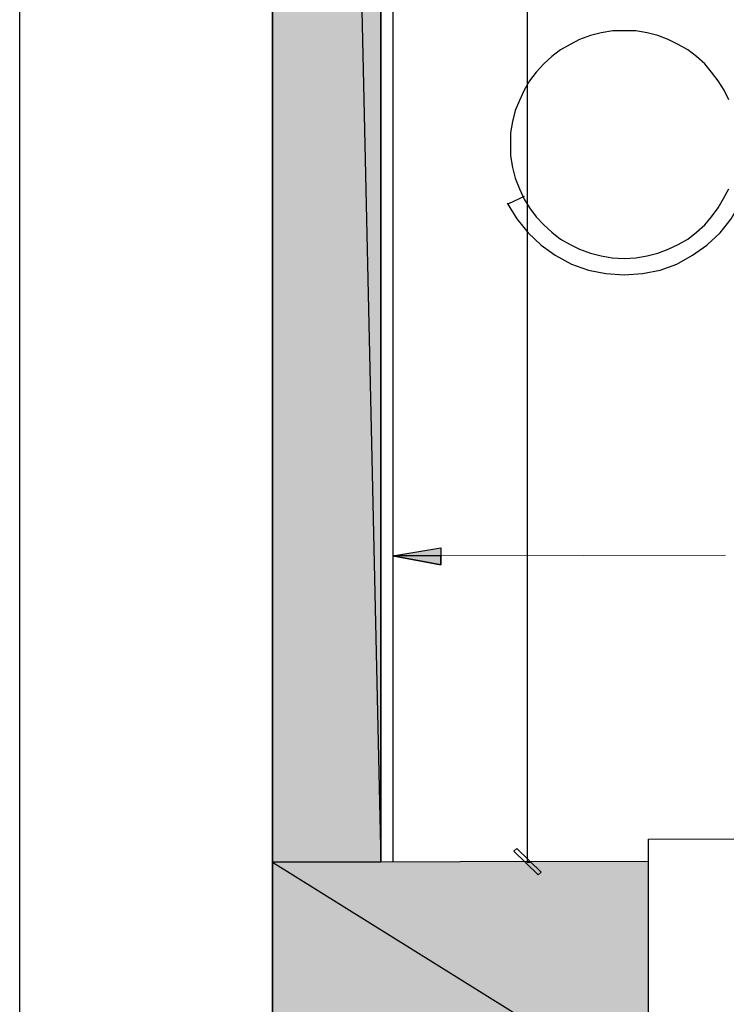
# Model space of a CAD drawing. Header units: millimetres. Extents: x 13115352 to 26511604, y 2875787 to 5794155.
# Tile 2 of 115: x 13118603 to 13120103, y 2880222 to 2882313. Entities that reach past the tile are written whole.
import ezdxf

# ---------------------------------------------------------------- set-up
doc = ezdxf.new("R2010")
doc.units = ezdxf.units.MM
doc.layers.get('0').update_dxf_attribs({"lineweight": 0})

msp = doc.modelspace()

# ---------------------------------------------------------------- hatches: boundary and pattern name
at = {"true_color": 0xdcdcdc}
h = msp.add_hatch(color=254, dxfattribs=at)
h.paths.add_polyline_path([(13119369.5, 2890841.4), (13119139.9, 2890841.4), (13119369.5, 2880524.5)])
h.paths.add_polyline_path([(13119139.9, 2890841.4), (13119369.5, 2880524.5), (13119139.9, 2880524.5)])
h = msp.add_hatch(color=8)
h.paths.add_polyline_path([(13119497.3, 2881191.8), (13119497.3, 2881174.6), (13119395.4, 2881174.6)])
h.paths.add_polyline_path([(13119497.3, 2881174.6), (13119395.4, 2881174.6), (13119497.3, 2881155.9)])
h = msp.add_hatch(color=254, dxfattribs=at)
h.paths.add_polyline_path([(13119937.8, 2880525.9), (13119139.9, 2880524.5), (13119937.8, 2880026.5)])
h.paths.add_polyline_path([(13119139.9, 2880524.5), (13119937.8, 2880026.5), (13119139.9, 2880025.1)])

# ---------------------------------------------------------------- linework, layer by layer
at = {"color": 7, "linetype": 'Continuous', "lineweight": 30}
for p, q in [((13119139.9, 2897072.2), (13119139.9, 2880025.1)), ((13119369.5, 2894506.2), (13119369.5, 2880524.5))]:
    msp.add_line(p, q, dxfattribs=at)
at = {"color": 251, "linetype": 'Continuous', "lineweight": 25, "true_color": 0x545454}
for p, q in [((13119681, 2880524.5), (13119681, 2887153.2)), ((13119679.5, 2880524.5), (13119686.7, 2880524.5))]:
    msp.add_line(p, q, dxfattribs=at)
at = {"color": 32, "linetype": 'Continuous', "lineweight": 25, "true_color": 0xdd6e00}
msp.add_line((13119673.8, 2881938.1), (13119640.8, 2881922.3), dxfattribs=at)
at = {"color": 8, "linetype": 'Continuous', "lineweight": 18}
msp.add_line((13119497.3, 2881174.6), (13120101.4, 2881176), dxfattribs=at)
at = {"color": 7, "linetype": 'Continuous', "lineweight": 25}
msp.add_lwpolyline([(13118603.2, 2897958.1), (13141864.7, 2897986.8), (13141864.7, 2878414.9), (13118603.2, 2878386.2)], close=True, dxfattribs=at)
at = {"color": 32, "linetype": 'Continuous', "lineweight": 30, "true_color": 0xb85c00}
msp.add_lwpolyline([(13119395.4, 2893883.8), (13119434.1, 2893883.8), (13119434.1, 2883483.7), (13119395.4, 2883483.7), (13119395.4, 2880524.5)], dxfattribs=at)
at = {"color": 254, "linetype": 'Continuous', "lineweight": 25, "true_color": 0xdcdcdc}
for points in [[(13119369.5, 2890841.4), (13119139.9, 2890841.4), (13119369.5, 2880524.5)], [(13119139.9, 2890841.4), (13119369.5, 2880524.5), (13119139.9, 2880524.5)]]:
    msp.add_lwpolyline(points, close=True, dxfattribs=at)
at = {"color": 254, "linetype": 'Continuous', "lineweight": -2, "true_color": 0xdcdcdc}
for points in [[(13119369.5, 2890841.4), (13119139.9, 2890841.4), (13119369.5, 2880524.5)], [(13119139.9, 2890841.4), (13119369.5, 2880524.5), (13119139.9, 2880524.5)], [(13119937.8, 2880525.9), (13119139.9, 2880524.5), (13119937.8, 2880026.5)], [(13119139.9, 2880524.5), (13119937.8, 2880026.5), (13119139.9, 2880025.1)]]:
    msp.add_lwpolyline(points, close=True, dxfattribs=at)
at = {"color": 32, "linetype": 'Continuous', "lineweight": 25, "true_color": 0xdd6e00}
for points in [[(13120108.6, 2882143.3), (13120098.6, 2882163.4), (13120085.7, 2882183.5), (13120071.3, 2882202.1), (13120057, 2882219.3), (13120039.7, 2882235.1), (13120021.1, 2882249.5), (13120001, 2882261), (13119979.5, 2882271), (13119957.9, 2882279.6), (13119935, 2882285.4), (13119910.6, 2882289.7), (13119886.2, 2882289.7), (13119861.8, 2882289.7), (13119837.4, 2882285.4), (13119814.4, 2882279.6), (13119791.5, 2882271), (13119771.4, 2882261), (13119751.3, 2882249.5), (13119732.6, 2882235.1), (13119715.4, 2882219.3), (13119699.6, 2882202.1), (13119685.3, 2882183.5), (13119673.8, 2882163.4), (13119663.7, 2882141.8), (13119655.1, 2882120.3), (13119649.4, 2882097.4), (13119645.1, 2882073), (13119645.1, 2882048.6), (13119645.1, 2882024.2), (13119649.4, 2881999.8), (13119655.1, 2881976.8), (13119663.7, 2881953.8), (13119673.8, 2881932.3), (13119685.3, 2881913.7), (13119699.6, 2881895), (13119715.4, 2881877.8), (13119732.6, 2881862), (13119751.3, 2881847.6), (13119771.4, 2881836.2), (13119791.5, 2881826.1), (13119814.4, 2881817.5), (13119837.4, 2881811.8), (13119860.4, 2881807.5), (13119886.2, 2881806), (13119910.6, 2881807.5), (13119935, 2881811.8), (13119957.9, 2881817.5), (13119979.5, 2881826.1), (13120001, 2881836.2), (13120021.1, 2881847.6), (13120039.7, 2881862), (13120057, 2881877.8), (13120071.3, 2881895), (13120085.7, 2881913.7), (13120097.1, 2881933.8), (13120108.6, 2881953.8)], [(13119637.9, 2881923.7), (13119658, 2881890.7), (13119682.4, 2881860.6), (13119709.7, 2881834.7), (13119739.8, 2881813.2), (13119774.2, 2881794.5), (13119810.1, 2881781.6), (13119847.4, 2881774.5), (13119886.2, 2881771.6), (13119924.9, 2881774.5), (13119962.2, 2881781.6), (13119998.1, 2881794.5), (13120031.1, 2881813.2), (13120061.3, 2881834.7), (13120090, 2881860.6), (13120112.9, 2881890.7), (13120133, 2881925.1)]]:
    msp.add_lwpolyline(points, dxfattribs=at)
at = {"color": 8, "linetype": 'Continuous', "lineweight": 25}
msp.add_lwpolyline([(13119497.3, 2881155.9), (13119395.4, 2881174.6), (13119497.3, 2881191.8)], close=True, dxfattribs=at)
at = {"color": 8, "linetype": 'Continuous', "lineweight": -2}
for points in [[(13119497.3, 2881191.8), (13119497.3, 2881174.6), (13119395.4, 2881174.6)], [(13119497.3, 2881174.6), (13119395.4, 2881174.6), (13119497.3, 2881155.9)]]:
    msp.add_lwpolyline(points, close=True, dxfattribs=at)
at = {"color": 32, "linetype": 'Continuous', "lineweight": 25, "true_color": 0xb85c00}
msp.add_lwpolyline([(13119937.8, 2880193), (13119937.8, 2880573.3), (13121002.7, 2880574.7), (13121002.7, 2880194.4)], dxfattribs=at)
at = {"color": 251, "linetype": 'Continuous', "lineweight": 25, "true_color": 0x545454}
msp.add_lwpolyline([(13119658, 2880553.2), (13119709.7, 2880503), (13119703.9, 2880497.2), (13119652.3, 2880547.4)], close=True, dxfattribs=at)
at = {"color": 7, "linetype": 'Continuous', "lineweight": 30}
msp.add_lwpolyline([(13119937.8, 2880026.5), (13119937.8, 2880525.9), (13119139.9, 2880524.5)], dxfattribs=at)
msp.add_lwpolyline([(13119937.8, 2880525.9), (13119139.9, 2880524.5), (13119139.9, 2880025.1), (13119937.8, 2880026.5)], close=True, dxfattribs=at)

doc.saveas('drawing.dxf')
